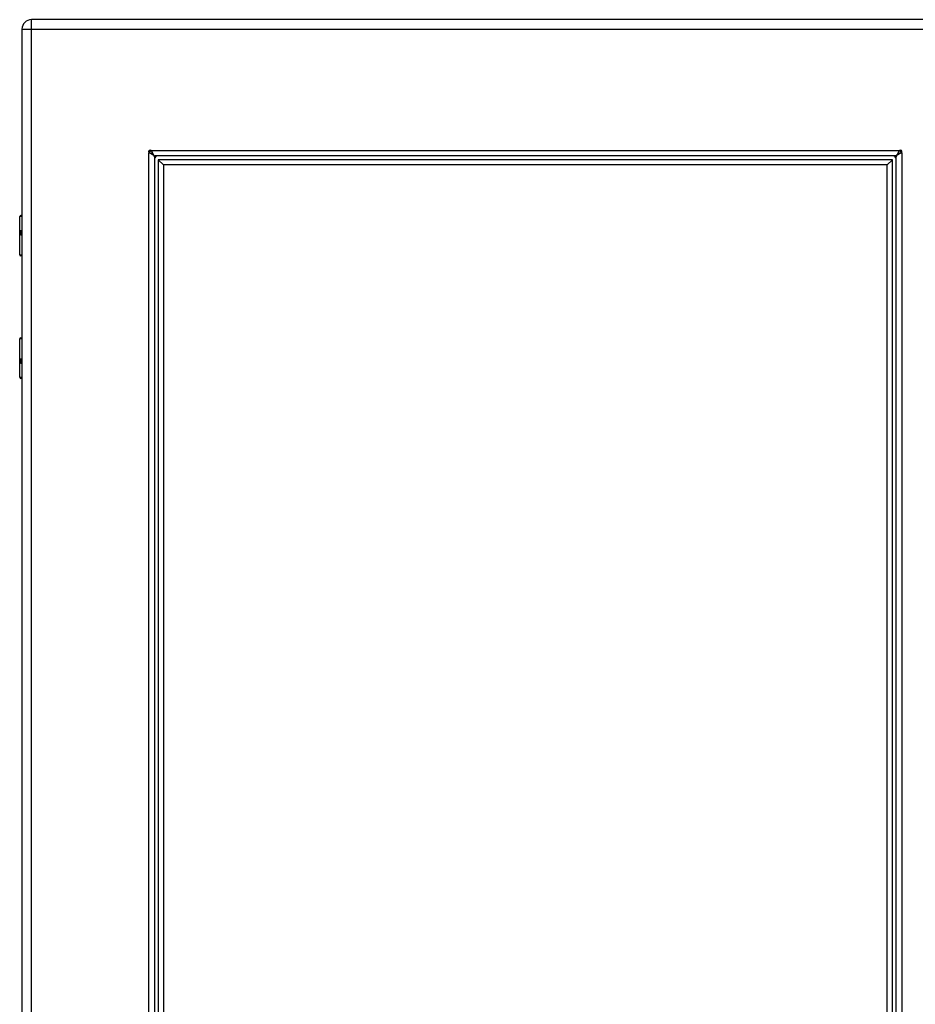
# Model space of a CAD drawing. Header units: inches. Extents: x 4 to 105, y 5 to 58.
# Tile 123 of 133: x 28 to 42, y 24 to 39. Entities that reach past the tile are written whole.
import ezdxf

# ---------------------------------------------------------------- set-up
doc = ezdxf.new("R2010")
doc.units = ezdxf.units.IN
doc.header["$MEASUREMENT"] = 0
doc.layers.add('Visible Edges(ANSI)', color=7, linetype='Continuous', lineweight=25)
doc.layers.add('Visible Tangent Edges(ANSI)', color=7, linetype='Continuous', lineweight=25)

msp = doc.modelspace()

# ---------------------------------------------------------------- linework, layer by layer
at = {"layer": 'Visible Edges(ANSI)'}
for p, q in [((44.25, 39.289), (28.624, 39.289)), ((28.478, 39.143), (28.478, 9.632)), ((30.509, 37.187), (30.509, 11.587)), ((41.871, 37.2), (30.522, 37.2)), ((30.568, 37.14), (30.647, 37.062)), ((30.568, 37.14), (30.568, 11.634)), ((41.825, 37.14), (30.568, 37.14)), ((41.825, 37.14), (41.746, 37.062)), ((41.825, 11.634), (41.825, 37.14)), ((41.884, 11.587), (41.884, 37.187)), ((30.647, 37.062), (30.647, 11.712)), ((41.746, 37.062), (30.647, 37.062)), ((41.746, 11.712), (41.746, 37.062)), ((28.443, 35.684), (28.443, 36.269)), ((28.463, 36.289), (28.478, 36.289)), ((28.478, 36.044), (28.475, 36.044)), ((28.475, 36.001), (28.478, 36.001)), ((28.478, 35.668), (28.459, 35.668)), ((28.443, 33.808), (28.443, 34.393)), ((28.459, 34.409), (28.478, 34.409)), ((28.478, 34.076), (28.475, 34.076)), ((28.475, 34.033), (28.478, 34.033)), ((28.478, 33.789), (28.463, 33.789))]:
    msp.add_line(p, q, dxfattribs=at)
at = {"layer": 'Visible Edges(ANSI)', "flags": 128}
for points in [[(30.431, 37.245), (30.431, 37.245), (30.431, 37.245), (30.431, 37.245), (30.43, 37.245), (30.43, 37.246), (30.43, 37.246), (30.43, 37.246), (30.429, 37.246), (30.429, 37.246), (30.429, 37.246), (30.428, 37.247), (30.428, 37.247), (30.427, 37.247), (30.427, 37.247), (30.427, 37.248), (30.426, 37.248), (30.426, 37.248), (30.426, 37.248), (30.426, 37.248), (30.425, 37.248), (30.425, 37.248), (30.425, 37.249), (30.425, 37.249), (30.425, 37.249)], [(30.509, 37.187), (30.509, 37.189), (30.508, 37.192), (30.507, 37.194), (30.506, 37.196), (30.505, 37.199), (30.503, 37.201), (30.501, 37.204), (30.499, 37.206), (30.496, 37.209), (30.493, 37.211), (30.49, 37.213), (30.486, 37.216), (30.483, 37.218), (30.479, 37.221), (30.475, 37.223), (30.47, 37.226), (30.466, 37.228), (30.461, 37.23), (30.457, 37.233), (30.452, 37.235), (30.447, 37.238), (30.442, 37.24), (30.437, 37.243), (30.431, 37.245)], [(30.459, 37.284), (30.459, 37.283), (30.46, 37.283), (30.46, 37.283), (30.46, 37.283), (30.46, 37.283), (30.46, 37.282), (30.46, 37.282), (30.461, 37.282), (30.461, 37.281), (30.461, 37.281), (30.461, 37.281), (30.461, 37.28), (30.462, 37.28), (30.462, 37.28), (30.462, 37.279), (30.462, 37.279), (30.462, 37.279), (30.462, 37.278), (30.463, 37.278), (30.463, 37.278), (30.463, 37.277), (30.463, 37.277), (30.463, 37.277), (30.463, 37.277)], [(30.463, 37.277), (30.466, 37.272), (30.468, 37.267), (30.47, 37.261), (30.473, 37.257), (30.475, 37.252), (30.478, 37.247), (30.48, 37.242), (30.483, 37.238), (30.485, 37.233), (30.487, 37.229), (30.49, 37.226), (30.492, 37.222), (30.495, 37.218), (30.497, 37.215), (30.5, 37.212), (30.502, 37.21), (30.505, 37.207), (30.507, 37.205), (30.509, 37.204), (30.512, 37.202), (30.514, 37.201), (30.517, 37.2), (30.519, 37.2), (30.522, 37.2)], [(41.871, 37.2), (41.873, 37.2), (41.876, 37.2), (41.878, 37.201), (41.881, 37.202), (41.883, 37.204), (41.885, 37.205), (41.888, 37.207), (41.89, 37.21), (41.893, 37.212), (41.895, 37.215), (41.898, 37.218), (41.9, 37.222), (41.902, 37.225), (41.905, 37.229), (41.907, 37.233), (41.91, 37.238), (41.912, 37.242), (41.915, 37.247), (41.917, 37.252), (41.92, 37.256), (41.922, 37.261), (41.924, 37.267), (41.927, 37.272), (41.929, 37.277)], [(41.961, 37.245), (41.956, 37.243), (41.951, 37.24), (41.946, 37.238), (41.941, 37.235), (41.936, 37.233), (41.931, 37.23), (41.926, 37.228), (41.922, 37.226), (41.918, 37.223), (41.914, 37.221), (41.91, 37.218), (41.906, 37.216), (41.903, 37.213), (41.899, 37.211), (41.897, 37.209), (41.894, 37.206), (41.892, 37.204), (41.889, 37.201), (41.888, 37.199), (41.886, 37.196), (41.885, 37.194), (41.884, 37.192), (41.884, 37.189), (41.884, 37.187)], [(41.929, 37.277), (41.929, 37.277), (41.929, 37.277), (41.93, 37.277), (41.93, 37.278), (41.93, 37.278), (41.93, 37.278), (41.93, 37.279), (41.93, 37.279), (41.93, 37.279), (41.931, 37.28), (41.931, 37.28), (41.931, 37.28), (41.931, 37.281), (41.932, 37.281), (41.932, 37.281), (41.932, 37.282), (41.932, 37.282), (41.932, 37.282), (41.932, 37.283), (41.933, 37.283), (41.933, 37.283), (41.933, 37.283), (41.933, 37.283), (41.933, 37.284)], [(41.968, 37.249), (41.968, 37.249), (41.967, 37.249), (41.967, 37.248), (41.967, 37.248), (41.967, 37.248), (41.967, 37.248), (41.966, 37.248), (41.966, 37.248), (41.966, 37.248), (41.965, 37.247), (41.965, 37.247), (41.965, 37.247), (41.964, 37.247), (41.964, 37.246), (41.963, 37.246), (41.963, 37.246), (41.963, 37.246), (41.962, 37.246), (41.962, 37.246), (41.962, 37.245), (41.962, 37.245), (41.961, 37.245), (41.961, 37.245), (41.961, 37.245)]]:
    msp.add_lwpolyline(points, dxfattribs=at)
at = {"layer": 'Visible Edges(ANSI)'}
for centre, radius, start, end in [((28.624, 39.143), 0.146, 90, 180), ((30.445, 37.263), 0.025, 56.132, 213.868), ((30.487, 37.222), 0.031, 111.3217, 159.928), ((30.559, 37.15), 0.105, 131.9188, 138.0812), ((30.559, 37.15), 0.05, 90, 180), ((41.834, 37.15), 0.05, 0, 90), ((41.834, 37.15), 0.105, 41.9188, 48.0812), ((41.905, 37.222), 0.031, 20.072, 68.6783), ((41.947, 37.263), 0.025, 326.132, 123.868), ((28.463, 36.269), 0.0197, 90, 180), ((28.459, 35.684), 0.0157, 180, 270), ((28.459, 34.393), 0.0157, 90, 180), ((28.463, 33.808), 0.0197, 180, 270)]:
    msp.add_arc(centre, radius, start, end, dxfattribs=at)
at = {"layer": 'Visible Tangent Edges(ANSI)'}
for p, q in [((28.624, 39.143), (28.624, 39.289)), ((28.478, 39.143), (28.624, 39.143)), ((28.624, 39.143), (44.25, 39.143)), ((28.624, 9.632), (28.624, 39.143)), ((30.425, 11.525), (30.425, 37.249)), ((30.459, 37.284), (41.933, 37.284)), ((41.968, 37.249), (41.968, 11.525)), ((28.478, 36.269), (28.443, 36.269)), ((28.466, 36.054), (28.478, 36.054)), ((28.478, 35.991), (28.466, 35.991)), ((28.443, 35.684), (28.478, 35.684)), ((28.478, 34.393), (28.443, 34.393)), ((28.466, 34.086), (28.478, 34.086)), ((28.478, 34.023), (28.466, 34.023)), ((28.443, 33.808), (28.478, 33.808))]:
    msp.add_line(p, q, dxfattribs=at)
at = {"layer": 'Visible Tangent Edges(ANSI)', "flags": 128}
for points in [[(28.466, 36.054), (28.464, 36.054), (28.462, 36.053), (28.46, 36.052), (28.458, 36.05), (28.457, 36.048), (28.455, 36.046), (28.454, 36.043), (28.453, 36.039), (28.453, 36.035), (28.452, 36.031), (28.452, 36.027), (28.452, 36.023), (28.452, 36.018), (28.452, 36.014), (28.453, 36.01), (28.453, 36.006), (28.454, 36.003), (28.455, 36), (28.457, 35.997), (28.458, 35.995), (28.46, 35.993), (28.462, 35.992), (28.464, 35.992), (28.466, 35.991)], [(28.475, 36.001), (28.473, 36.001), (28.471, 36.002), (28.469, 36.003), (28.467, 36.004), (28.466, 36.005), (28.465, 36.007), (28.464, 36.009), (28.463, 36.012), (28.462, 36.014), (28.462, 36.017), (28.461, 36.02), (28.461, 36.023), (28.461, 36.026), (28.462, 36.029), (28.462, 36.031), (28.463, 36.034), (28.464, 36.036), (28.465, 36.038), (28.466, 36.04), (28.467, 36.042), (28.469, 36.043), (28.471, 36.044), (28.473, 36.044), (28.475, 36.044)], [(28.466, 34.086), (28.464, 34.086), (28.462, 34.085), (28.46, 34.084), (28.458, 34.082), (28.457, 34.08), (28.455, 34.077), (28.454, 34.074), (28.453, 34.071), (28.453, 34.067), (28.452, 34.063), (28.452, 34.059), (28.452, 34.054), (28.452, 34.05), (28.452, 34.046), (28.453, 34.042), (28.453, 34.038), (28.454, 34.034), (28.455, 34.031), (28.457, 34.029), (28.458, 34.027), (28.46, 34.025), (28.462, 34.024), (28.464, 34.023), (28.466, 34.023)], [(28.475, 34.033), (28.473, 34.033), (28.471, 34.033), (28.469, 34.034), (28.467, 34.035), (28.466, 34.037), (28.465, 34.039), (28.464, 34.041), (28.463, 34.043), (28.462, 34.046), (28.462, 34.048), (28.461, 34.051), (28.461, 34.054), (28.461, 34.057), (28.462, 34.06), (28.462, 34.063), (28.463, 34.066), (28.464, 34.068), (28.465, 34.07), (28.466, 34.072), (28.467, 34.073), (28.469, 34.074), (28.471, 34.075), (28.473, 34.076), (28.475, 34.076)]]:
    msp.add_lwpolyline(points, dxfattribs=at)
at = {"layer": 'Visible Tangent Edges(ANSI)'}
for centre, start, end in [((30.487, 37.222), 113.5419, 157.0794), ((41.905, 37.222), 22.9206, 66.4581)]:
    msp.add_arc(centre, 0.062, start, end, dxfattribs=at)
for centre, major_axis, start_param, end_param in [((28.475, 36.054), (0, -0.00984), 4.712389, 6.283185), ((28.475, 35.991), (0, 0.00984), 0, 1.570796), ((28.475, 34.086), (0, -0.00984), 4.712389, 6.283185), ((28.475, 34.023), (0, 0.00984), 0, 1.570796)]:
    msp.add_ellipse(centre, major_axis=major_axis, ratio=0.879139, start_param=start_param, end_param=end_param, dxfattribs=at)

doc.saveas('drawing.dxf')
